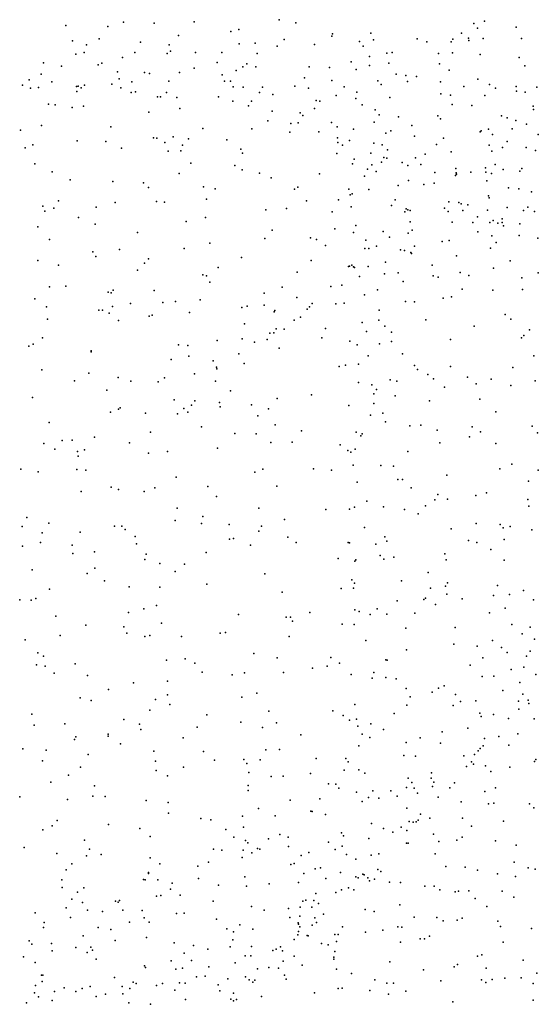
# Model space of a CAD drawing. Header units: metres. Extents: x -25 to 25, y -27.7 to 27.8.
# Tile 104 of 209: x -1.2 to -0.5, y -4 to -2.7. Entities that reach past the tile are written whole.
import ezdxf

# ---------------------------------------------------------------- set-up
doc = ezdxf.new("R2010")
doc.units = ezdxf.units.M

msp = doc.modelspace()

# ---------------------------------------------------------------- linework, layer by layer
for p in [(-1.0651, -2.6753, 15.1939), (-1.0236, -2.6767, 14.4129), (-0.9692, -2.6749, 11.5801), (-0.8531, -2.6721, -5.1857), (-0.8306, -2.6762, -5.0214), (-0.5886, -2.6774, 3.525), (-0.574, -2.674, 7.5442), (-1.1437, -2.6798, 1.8632), (-1.0865, -2.6813, 2.454), (-0.9192, -2.6883, 15.5067), (-0.9083, -2.6855, 23.6738), (-0.7285, -2.6903, -4.5842), (-0.6054, -2.6905, 24.1036), (-0.5834, -2.6838, 15.7082), (-0.5308, -2.6824, 2.8645), (-1.1347, -2.701, 23.6211), (-1.0982, -2.6983, 14.5437), (-1.0419, -2.7026, 1.8846), (-0.9902, -2.6937, -11.4661), (-0.8861, -2.7038, 16.4964), (-0.8463, -2.699, -25.2895), (-0.7818, -2.6945, 2.748), (-0.7809, -2.6912, 15.6508), (-0.7439, -2.7019, 11.254), (-0.7249, -2.6997, 14.1489), (-0.6657, -2.6981, 7.5177), (-0.6524, -2.7024, -5.6258), (-0.6194, -2.7023, -11.3034), (-0.6172, -2.6984, 15.3244), (-0.5957, -2.6974, -15.756), (-0.5951, -2.7006, 2.8262), (-0.5758, -2.6975, 23.4546), (-0.5238, -2.6977, 1.4937), (-1.1186, -2.7166, 26.5364), (-1.1157, -2.7062, 2.3811), (-1.0499, -2.7166, 4.4264), (-1.003, -2.7065, 15.364), (-1.0012, -2.715, 2.4846), (-0.967, -2.7167, 14.3212), (-0.9313, -2.7167, 15.6451), (-0.9079, -2.705, 4.5377), (-0.8562, -2.708, 2.6583), (-0.8054, -2.7058, -5.339), (-0.7389, -2.7082, 3.5647), (-0.7069, -2.7175, -4.3315), (-0.6997, -2.7167, -5.5632), (-0.6175, -2.7172, 15.7451), (-1.1742, -2.7308, 1.9071), (-1.1302, -2.7191, 15.1109), (-1.0948, -2.7312, 14.7303), (-1.0663, -2.7234, 3.6649), (-1.0059, -2.7182, 15.4494), (-0.9378, -2.7302, 4.9266), (-0.8831, -2.7182, 7.4342), (-0.7554, -2.7293, -5.4294), (-0.7304, -2.7223, -11.357), (-0.7042, -2.7312, 1.723), (-0.6364, -2.718, 1.646), (-0.5797, -2.7193, -5.7117), (-0.5268, -2.7236, 7.505), (-1.1493, -2.7354, 2.2855), (-1.0997, -2.7335, 1.9295), (-1.0733, -2.7429, -11.4785), (-1.0365, -2.744, 7.3458), (-0.9889, -2.744, 11.7434), (-0.9691, -2.7381, 1.9173), (-0.9117, -2.7412, 15.779), (-0.9029, -2.7362, 14.2492), (-0.8975, -2.7322, 1.8902), (-0.8851, -2.7363, 2.5659), (-0.8125, -2.7364, 16.2533), (-0.7848, -2.7372, -4.917), (-0.7487, -2.7397, 24.1514), (-0.7302, -2.7346, -4.6676), (-0.6351, -2.7323, 15.9145), (-0.6222, -2.7407, -25.1493), (-0.5191, -2.735, -5.7825), (-1.1935, -2.7539, 14.7715), (-1.177, -2.7463, 2.2144), (-1.1627, -2.7568, 2.0287), (-1.0711, -2.7525, 14.4468), (-1.054, -2.7568, 15.5967), (-1.0298, -2.7453, 2.3661), (-1.0035, -2.7556, 1.9978), (-0.9309, -2.7471, 2.4723), (-0.9277, -2.7559, -16.6686), (-0.9195, -2.7557, 7.3828), (-0.8188, -2.7511, 23.67), (-0.7815, -2.755, 2.6132), (-0.719, -2.7553, 2.6652), (-0.6943, -2.7464, 15.8636), (-0.6809, -2.7479, -4.1501), (-0.6787, -2.7562, 7.4507), (-0.6663, -2.7494, 26.1515), (-0.6336, -2.7567, 23.4818), (-0.5831, -2.7528, 14.0616), (-1.2025, -2.761, 23.5788), (-1.1917, -2.7651, 2.1135), (-1.1809, -2.7644, 14.6868), (-1.1291, -2.7629, 2.1552), (-1.1288, -2.7697, 4.2505), (-1.1267, -2.7626, 7.2938), (-1.1228, -2.7649, 11.8796), (-1.1181, -2.7611, 15.3132), (-1.0809, -2.76, 2.0901), (-1.0686, -2.7649, 23.6226), (-1.0546, -2.771, 2.175), (-1.049, -2.7704, 7.7129), (-1.0066, -2.7713, 2.0986), (-0.9161, -2.7632, -11.4288), (-0.9024, -2.764, 15.877), (-0.8802, -2.771, 26.2629), (-0.876, -2.7639, 1.9762), (-0.8321, -2.7623, 11.577), (-0.8132, -2.7654, 1.912), (-0.765, -2.7634, -4.8544), (-0.7475, -2.7705, 23.6125), (-0.7145, -2.7603, 1.8083), (-0.6019, -2.763, -4.0688), (-0.567, -2.7602, 23.3275), (-0.559, -2.7653, 1.5923), (-0.5308, -2.763, 6.0859), (-0.5302, -2.7692, 23.2116), (-0.5188, -2.7706, 26.1147), (-0.5029, -2.764, 5.8002), (-1.0187, -2.7772, 15.7734), (-1.0146, -2.7768, 26.3866), (-0.9926, -2.7778, 2.2311), (-0.9358, -2.7772, 2.3486), (-0.9162, -2.7828, -20.4888), (-0.891, -2.783, 2.0946), (-0.862, -2.7739, 2.4536), (-0.8029, -2.7822, -5.1298), (-0.7982, -2.783, 2.5027), (-0.7758, -2.7753, 6.8373), (-0.7489, -2.7794, 26.1761), (-0.7029, -2.7777, -4.3799), (-0.6334, -2.7729, -5.6212), (-0.6203, -2.7748, 1.6995), (-0.5735, -2.7752, 2.6738), (-1.1674, -2.787, -11.4746), (-1.1582, -2.7877, 6.719), (-1.1351, -2.7915, 15.4716), (-1.1197, -2.7896, 26.4696), (-1.0307, -2.7979, -11.4493), (-0.9884, -2.7927, -17.0361), (-0.8951, -2.7893, 2.2928), (-0.8628, -2.7967, 14.1976), (-0.8052, -2.7929, 7.3696), (-0.7403, -2.7881, 3.7557), (-0.7225, -2.7945, -4.6249), (-0.6178, -2.7876, 15.9217), (-0.5913, -2.7887, 15.4643), (-0.5078, -2.7898, 7.4164), (-0.5071, -2.7944, 18.29), (-0.8688, -2.8098, -11.388), (-0.8246, -2.7988, 2.0565), (-0.8212, -2.8026, 15.941), (-0.7241, -2.8115, 1.9809), (-0.7172, -2.8017, 7.3824), (-0.6909, -2.804, -4.2991), (-0.6376, -2.8029, 1.819), (-0.6336, -2.8067, 7.3886), (-0.5508, -2.8028, -5.7035), (-0.543, -2.8056, 6.2535), (-0.5311, -2.809, 5.9096), (-1.2051, -2.8222, 15.0674), (-1.1769, -2.8162, 15.206), (-1.0825, -2.8179, 7.2534), (-0.957, -2.8202, 3.8577), (-0.8903, -2.8203, 4.2997), (-0.8375, -2.8134, 2.1591), (-0.8275, -2.8122, 11.7559), (-0.7994, -2.8244, 4.6423), (-0.7823, -2.8117, 2.4308), (-0.7746, -2.818, -4.9921), (-0.7523, -2.821, 2.0455), (-0.7016, -2.8234, -5.4683), (-0.6728, -2.816, -11.306), (-0.58, -2.8247, 6.0854), (-0.5783, -2.8232, -4.121), (-0.5684, -2.8211, 6.1565), (-0.5364, -2.8205, 14.0174), (-0.5166, -2.8142, 2.6277), (-1.1281, -2.837, 15.8069), (-1.089, -2.8378, 16.876), (-1.0241, -2.8326, -20.7307), (-1.0198, -2.8333, 15.9103), (-0.9976, -2.8312, 4.0496), (-0.9766, -2.834, 14.2839), (-0.9246, -2.8355, -20.2794), (-0.8386, -2.8252, 23.6234), (-0.7738, -2.8327, -11.3455), (-0.7577, -2.8366, 15.994), (-0.7084, -2.8262, 23.4952), (-0.669, -2.8307, 15.99), (-0.6299, -2.8332, 23.3933), (-0.5629, -2.8283, 7.3614), (-0.5433, -2.8377, 6.3385), (-0.5011, -2.828, 1.6129), (-1.1991, -2.8465, 15.6055), (-1.1883, -2.8424, 7.1966), (-1.068, -2.847, 14.3697), (-1.0087, -2.8389, 23.6134), (-1.0044, -2.8511, 14.8306), (-0.9871, -2.8504, 11.9894), (-0.985, -2.8428, 7.2648), (-0.9055, -2.8482, 16.3172), (-0.7734, -2.839, 2.1965), (-0.7673, -2.8429, 2.3592), (-0.7246, -2.8401, 3.9328), (-0.7131, -2.8422, 14.0774), (-0.7058, -2.849, 11.6422), (-0.6391, -2.842, 1.9484), (-0.5675, -2.8427, 26.1385), (-0.5641, -2.8508, 3.9907), (-0.5495, -2.8457, 2.5477), (-0.5174, -2.8459, 15.9884), (-0.5045, -2.8502, 6.4136), (-0.9033, -2.8538, 7.2811), (-0.7749, -2.854, 4.114), (-0.7511, -2.8616, -5.2787), (-0.7288, -2.8536, -4.6857), (-0.711, -2.8596, 2.1619), (-0.7068, -2.8602, 26.1581), (-0.6677, -2.8598, 2.0877), (-0.6545, -2.8549, -4.2172), (-0.6194, -2.8519, -5.5907), (-1.1857, -2.8679, 5.0111), (-0.9735, -2.8672, -11.4064), (-0.9138, -2.8702, 14.2069), (-0.9035, -2.8764, 16.0359), (-0.7536, -2.8679, -4.8769), (-0.733, -2.8755, -5.3468), (-0.7271, -2.8693, 7.2976), (-0.7212, -2.8786, 11.8726), (-0.7141, -2.866, 2.2911), (-0.6859, -2.8663, 4.3325), (-0.6784, -2.8704, 2.3987), (-0.6607, -2.8691, -15.9544), (-0.6131, -2.8743, 14.0187), (-0.5725, -2.8737, -4.1821), (-0.5596, -2.8691, 1.8401), (-0.5487, -2.8759, 2.4774), (-0.526, -2.8783, -11.1671), (-0.5231, -2.8743, 1.7727), (-1.1621, -2.8791, 14.5053), (-1.1379, -2.8899, -11.4406), (-0.9894, -2.8814, 16.5204), (-0.8802, -2.8806, -11.3714), (-0.8641, -2.887, 7.233), (-0.7983, -2.8818, 7.2585), (-0.7372, -2.885, -4.7608), (-0.6773, -2.8908, -5.4761), (-0.6414, -2.8797, 11.3727), (-0.6134, -2.8838, 4.1502), (-0.6125, -2.8805, 23.3162), (-0.6122, -2.8823, 6.3147), (-0.5925, -2.8795, -11.2206), (-0.572, -2.8794, 16.0437), (-0.5706, -2.8913, 6.3939), (-0.5646, -2.8812, 7.2728), (-1.0798, -2.8921, 15.9593), (-1.0377, -2.8941, 16.7083), (-1.031, -2.9001, -25.4439), (-0.9562, -2.8996, 4.8921), (-0.9405, -2.9023, 7.1973), (-0.8323, -2.9024, -16.2784), (-0.828, -2.8999, 23.5737), (-0.7587, -2.9024, -5.1758), (-0.7315, -2.9028, -11.305), (-0.6912, -2.8977, -4.3966), (-0.6567, -2.8962, 7.2326), (-0.6425, -2.8943, 6.0623), (-0.5415, -2.9008, -5.674), (-0.527, -2.9021, 7.1853), (-1.1535, -2.9186, 7.127), (-0.9523, -2.9161, 23.5855), (-0.8163, -2.9182, 16.0976), (-0.7728, -2.9172, 7.1926), (-0.7565, -2.9104, 6.9678), (-0.7539, -2.9088, 12.0353), (-0.6955, -2.9169, 14.0402), (-0.5684, -2.9117, 6.4793), (-0.5675, -2.9144, 8.1454), (-0.5102, -2.9061, 13.9757), (-1.1747, -2.9256, 23.5504), (-1.1601, -2.9283, 15.9251), (-1.1024, -2.9271, 7.726), (-1.0766, -2.9209, -11.422), (-1.0204, -2.9192, 7.163), (-1.0093, -2.9204, 18.046), (-0.8715, -2.9307, 26.2265), (-0.8433, -2.929, 7.168), (-0.7555, -2.9265, -5.0363), (-0.7006, -2.9249, -4.4823), (-0.6806, -2.9295, 6.1483), (-0.6784, -2.9307, 15.9166), (-0.675, -2.9314, 6.2678), (-0.6283, -2.9282, -5.5236), (-0.6225, -2.9196, 26.154), (-0.6089, -2.9206, 2.2657), (-0.6055, -2.9226, 2.3393), (-0.6032, -2.9315, 7.1128), (-0.5965, -2.9238, 2.1511), (-0.5699, -2.9313, 6.5547), (-0.5429, -2.9277, 11.0333), (-0.5207, -2.9314, 6.6581), (-0.515, -2.9272, -4.1758), (-1.1721, -2.9324, 14.7193), (-1.1264, -2.9411, 14.4326), (-0.9534, -2.941, 26.2789), (-0.7812, -2.9335, 18.0785), (-0.6823, -2.9334, 7.1294), (-0.6232, -2.9331, 6.4232), (-0.5833, -2.9404, 5.8422), (-0.5621, -2.945, 12.0251), (-0.5497, -2.9427, 16.1169), (-0.5058, -2.9329, 6.984), (-1.1815, -2.9538, 17.9704), (-1.1036, -2.9502, 26.3813), (-0.98, -2.9465, 6.9956), (-0.8628, -2.9585, 12.2186), (-0.7778, -2.9567, 7.0937), (-0.7489, -2.9521, -5.1165), (-0.6752, -2.9468, -11.2666), (-0.6725, -2.9582, 5.9646), (-0.6181, -2.9473, -11.2199), (-0.59, -2.9479, 6.9721), (-0.5665, -2.9479, -5.6095), (-0.556, -2.949, 2.2055), (-0.55, -2.9478, 7.06), (-0.5483, -2.9524, 2.3046), (-0.5258, -2.9496, 6.8551), (-1.1659, -2.9712, -11.413), (-1.0462, -2.9617, 7.0963), (-0.8729, -2.9698, 7.0915), (-0.8107, -2.9689, -11.3188), (-0.8024, -2.9711, 23.4961), (-0.7524, -2.9615, -4.9713), (-0.7354, -2.9719, -5.1985), (-0.7118, -2.9602, -4.5766), (-0.7034, -2.9679, 7.0494), (-0.6777, -2.9622, 6.3868), (-0.622, -2.9723, 15.6847), (-0.5828, -2.9606, 6.6402), (-0.5638, -2.9662, 6.7882), (-0.5267, -2.9655, 11.5504), (-0.5015, -2.9692, 2.0957), (-1.0706, -2.9847, -20.1912), (-0.9827, -2.9831, 24.2009), (-0.9477, -2.976, 7.0816), (-0.7904, -2.9791, 24.144), (-0.7368, -2.9831, -4.7842), (-0.7311, -2.9831, 6.2816), (-0.7211, -2.9801, 6.0374), (-0.6883, -2.9852, -5.392), (-0.669, -2.9801, 6.4763), (-0.6316, -2.9739, -4.2949), (-0.5657, -2.9828, 5.7841), (-0.5581, -2.9752, 4.4115), (-1.107, -2.9877, 7.1519), (-1.103, -2.9941, 7.0442), (-1.031, -2.9971, 26.323), (-0.9048, -2.9954, 16.1528), (-0.6826, -2.9861, 12.5245), (-0.6741, -2.9887, -25.1415), (-0.6732, -2.99, 16.1669), (-0.6122, -2.993, 23.2152), (-1.1818, -2.9997, 7.0273), (-1.1536, -3.006, 24.2243), (-1.0365, -3.0032, -11.373), (-0.9361, -3.0091, 14.2094), (-0.8098, -2.9997, 7.0132), (-0.7589, -3.0075, 23.4169), (-0.7575, -3.0072, 26.1819), (-0.7545, -3.006, 6.1754), (-0.7524, -3.0082, 6.9643), (-0.7508, -3.0089, 6.0991), (-0.732, -3.0078, -4.6985), (-0.7085, -3.0017, -5.3076), (-0.6451, -3.0057, 6.7404), (-0.5615, -3.01, 23.1047), (-0.539, -3.0002, 18.0675), (-1.0459, -3.0128, 12.3154), (-0.9571, -3.0191, 16.264), (-0.9521, -3.0206, 23.5209), (-0.8287, -3.0153, 7.1464), (-0.7442, -3.0211, 6.3802), (-0.71, -3.0179, 6.8933), (-0.6912, -3.0164, -4.4441), (-0.644, -3.0203, 5.8614), (-0.6372, -3.0221, 4.5765), (-0.607, -3.0159, 12.6578), (-0.5953, -3.02, 26.1626), (-0.5231, -3.0232, 23.021), (-0.501, -3.0163, -11.0811), (-1.1656, -3.0353, 16.0424), (-1.1436, -3.0343, 14.4454), (-0.9476, -3.0289, 6.9873), (-0.8494, -3.0358, 7.9678), (-0.783, -3.0348, 6.9067), (-0.7682, -3.0332, 6.0229), (-0.6845, -3.0279, 5.9258), (-0.6043, -3.0385, -4.3286), (-0.522, -3.0388, 11.1774), (-1.1857, -3.0516, 26.4112), (-1.0859, -3.0424, 7.4572), (-1.0817, -3.0436, 16.122), (-1.0791, -3.0401, 6.9728), (-1.0236, -3.0403, 16.4209), (-0.8737, -3.0438, 12.548), (-0.8294, -3.05, 16.0687), (-0.7371, -3.0462, -5.1021), (-0.7196, -3.0394, 6.6719), (-0.6302, -3.051, -11.1729), (-0.6188, -3.049, 24.0533), (-0.5627, -3.0401, 7.184), (-1.1699, -3.0626, 6.9339), (-1.0802, -3.0619, 23.5096), (-1.0556, -3.058, 7.6229), (-1.0114, -3.0568, -16.8239), (-0.9943, -3.0551, 14.9094), (-0.9608, -3.0529, 26.2883), (-0.9043, -3.0635, 6.9032), (-0.897, -3.0617, 4.8193), (-0.8738, -3.0601, 23.4776), (-0.8154, -3.0658, 6.4487), (-0.8121, -3.0624, 14.1017), (-0.8084, -3.0581, 6.2984), (-0.7761, -3.0585, 16.2192), (-0.7651, -3.0574, 6.5603), (-0.6816, -3.0551, 14.0068), (-0.6691, -3.0558, -4.3881), (-1.1687, -3.0792, -11.3673), (-1.0989, -3.0672, 4.8524), (-1.0938, -3.0672, 16.7799), (-1.0848, -3.0713, 26.3587), (-1.03, -3.0754, 14.2982), (-1.0261, -3.0741, -11.3512), (-0.9754, -3.0701, 6.9075), (-0.86, -3.0692, -25.2289), (-0.8593, -3.0676, 17.9729), (-0.8241, -3.0765, 6.1399), (-0.7172, -3.0672, 23.3142), (-0.546, -3.073, 5.7338), (-0.538, -3.0792, -16.0124), (-1.0719, -3.0813, 16.5901), (-0.9004, -3.0855, 6.8267), (-0.8576, -3.0923, 6.3426), (-0.8328, -3.0805, 6.7407), (-0.7901, -3.0921, 15.1817), (-0.7404, -3.0837, -5.0196), (-0.7177, -3.0807, -16.213), (-0.7097, -3.0888, -11.2126), (-0.6539, -3.0804, -5.4299), (-0.5879, -3.0888, 16.2491), (-1.1752, -3.1048, 16.1055), (-0.866, -3.0982, 6.2709), (-0.8604, -3.098, 6.6454), (-0.8465, -3.0929, 6.5235), (-0.7952, -3.1046, -11.2597), (-0.7344, -3.0959, -4.6701), (-0.7005, -3.0972, -5.2896), (-0.5234, -3.1045, 26.1655), (-0.5205, -3.1017, 22.9891), (-0.5126, -3.0939, -5.7071), (-1.194, -3.116, 14.52), (-1.188, -3.1132, 6.824), (-0.9901, -3.1143, 23.4817), (-0.9778, -3.115, 6.7524), (-0.9379, -3.1084, -16.5645), (-0.9038, -3.1063, 6.7013), (-0.8871, -3.1107, 16.2466), (-0.8698, -3.1069, 26.2394), (-0.8535, -3.1188, 6.0723), (-0.757, -3.1093, 7.3396), (-0.7473, -3.1141, 5.9109), (-0.7169, -3.1127, -5.1991), (-0.7005, -3.1099, -4.5028), (-0.6202, -3.1071, 26.1758), (-1.1092, -3.1223, -11.3529), (-1.109, -3.1237, 16.1645), (-0.9763, -3.1297, 6.6085), (-0.9082, -3.1265, -11.3061), (-0.7321, -3.1291, 15.8027), (-0.6854, -3.1266, 16.2718), (-0.5066, -3.1293, 16.268), (-1.0003, -3.1341, 17.9107), (-0.9433, -3.1361, 6.3873), (-0.9387, -3.1446, 6.2771), (-0.9011, -3.1395, 6.1605), (-0.7716, -3.1437, 23.3405), (-0.7632, -3.1419, 14.0589), (-0.7453, -3.1405, -4.7669), (-0.6693, -3.1423, -4.4331), (-0.6204, -3.1438, 5.766), (-0.5354, -3.1451, -4.3302), (-1.1762, -3.1481, 6.7157), (-1.1123, -3.1529, 6.6794), (-1.0722, -3.1585, 6.5963), (-1.0093, -3.1592, 6.4723), (-0.9684, -3.1538, 16.2287), (-0.9383, -3.1467, 14.2068), (-0.665, -3.1476, -5.3926), (-0.6511, -3.1548, -11.1345), (-0.5972, -3.1584, -5.5059), (-1.1316, -3.1633, 12.4776), (-1.0553, -3.1638, 26.33), (-1.0181, -3.1644, 16.2893), (-0.9401, -3.1635, 23.4328), (-0.7454, -3.1655, -4.964), (-0.7271, -3.1686, 23.2721), (-0.7024, -3.1618, 15.4788), (-0.6934, -3.1635, 5.7999), (-0.6431, -3.1603, 23.1742), (-0.6282, -3.1717, 17.8917), (-0.5853, -3.1672, 4.571), (-0.565, -3.1607, -11.0486), (-0.5381, -3.1695, -5.6225), (-0.5049, -3.1632, 7.3749), (-1.1891, -3.1857, 17.0979), (-1.0877, -3.1759, 14.3651), (-0.9195, -3.1768, 6.0795), (-0.8092, -3.182, 5.9032), (-0.7244, -3.1809, -4.6175), (-0.721, -3.1749, 4.7336), (-0.6956, -3.1838, -5.2743), (-1.0698, -3.1997, -11.3129), (-0.9962, -3.1889, 6.3069), (-0.9726, -3.1963, 6.1853), (-0.9682, -3.1903, -11.2935), (-0.9346, -3.1928, -20.6113), (-0.9338, -3.1984, 15.0267), (-0.8909, -3.1956, -11.2672), (-0.856, -3.1874, 14.1323), (-0.7586, -3.1966, 5.8262), (-0.7243, -3.1938, 8.0193), (-0.6488, -3.1904, 26.1865), (-0.5803, -3.1882, -4.3888), (-1.0828, -3.2057, 6.4869), (-1.072, -3.2019, 16.4821), (-1.0352, -3.2073, 6.3812), (-0.9915, -3.2082, 14.2666), (-0.9832, -3.2008, 26.296), (-0.9777, -3.2056, 4.761), (-0.8824, -3.211, 7.8444), (-0.8679, -3.2014, 16.2744), (-0.7289, -3.2099, 12.9121), (-0.7122, -3.2073, -11.1461), (-0.5585, -3.2052, 26.1759), (-1.1665, -3.22, 6.5612), (-0.9588, -3.2259, 6.0268), (-0.8588, -3.2232, 23.3546), (-0.7085, -3.2189, -5.2128), (-0.6756, -3.2242, 24.0475), (-0.6607, -3.2236, -4.4625), (-0.5909, -3.2256, 7.5132), (-0.509, -3.225, -10.9532), (-1.1048, -3.2398, -25.4307), (-1.0286, -3.2332, 6.2394), (-0.9137, -3.2349, 5.9503), (-0.8847, -3.2353, 12.8305), (-0.8231, -3.231, 7.5915), (-0.7484, -3.2328, -4.8241), (-0.7424, -3.238, -4.7018), (-0.7404, -3.2353, -4.9984), (-0.6383, -3.2302, -11.073), (-0.5945, -3.2394, 5.7219), (-0.5795, -3.2325, -11.0154), (-0.5019, -3.2338, -4.3617), (-1.1737, -3.2485, -20.2355), (-1.1486, -3.2442, 4.7479), (-1.1349, -3.2439, 23.4466), (-1.0568, -3.2473, 24.2015), (-0.8646, -3.2471, 5.8741), (-0.8356, -3.2464, 17.8462), (-0.7701, -3.2501, -11.1543), (-0.6345, -3.2474, -5.4467), (-0.5585, -3.2482, 23.0132), (-1.1585, -3.2562, 14.5064), (-1.1279, -3.2595, 6.4197), (-1.1267, -3.2658, 16.2021), (-1.1184, -3.2571, 16.9755), (-1.031, -3.2617, 6.1402), (-1.0053, -3.2594, 16.2478), (-0.9371, -3.2546, -11.244), (-0.7601, -3.258, 23.2462), (-0.7557, -3.2604, 5.7642), (-0.7501, -3.2559, -4.9256), (-0.6783, -3.2595, 23.1705), (-0.7525, -3.2777, 4.5843), (-0.7151, -3.2782, -5.1743), (-0.6976, -3.279, -4.553), (-0.5369, -3.2767, -4.4119), (-1.2048, -3.2831, 14.5949), (-1.1814, -3.2868, -11.2778), (-1.1288, -3.2836, 17.8742), (-1.1164, -3.2848, 6.3161), (-0.8864, -3.2873, -11.2033), (-0.8757, -3.2835, -16.3677), (-0.8068, -3.283, 26.2234), (-0.7823, -3.2848, 16.3143), (-0.6253, -3.2916, -11.0204), (-0.5531, -3.283, -5.6155), (-0.5007, -3.2848, 5.6587), (-0.9936, -3.294, 23.3611), (-0.9503, -3.307, 16.1219), (-0.8566, -3.3066, 23.2946), (-0.7472, -3.3009, -4.7351), (-0.6919, -3.2975, -11.0749), (-0.6855, -3.2973, -5.3297), (-0.5142, -3.2994, -5.7271), (-1.1228, -3.3139, 12.6872), (-1.0821, -3.3079, 16.5955), (-1.0721, -3.3109, 6.0906), (-1.0368, -3.3138, 5.9938), (-1.0223, -3.3088, 14.3152), (-0.6735, -3.3086, -16.1988), (-0.6376, -3.3178, -5.4464), (-0.5858, -3.3192, -5.5483), (-0.5712, -3.3154, 5.678), (-0.9384, -3.3206, 14.2267), (-0.7342, -3.327, -4.6665), (-0.6543, -3.3333, 23.1213), (-0.6416, -3.3251, 4.3588), (-0.6244, -3.3241, 13.9539), (-0.5149, -3.3244, -10.8596), (-0.5134, -3.3338, 26.1672), (-0.992, -3.3364, 5.9057), (-0.881, -3.3362, 15.1538), (-0.79, -3.338, 5.737), (-0.7577, -3.3377, 15.5751), (-0.7509, -3.3351, -4.9115), (-0.7112, -3.3347, -25.1583), (-0.6829, -3.338, 17.7476), (-0.6643, -3.344, 5.705), (-1.1965, -3.3492, 6.2913), (-1.1666, -3.3567, -16.9465), (-0.995, -3.3531, -11.1985), (-0.959, -3.3573, -20.3916), (-0.9574, -3.3475, 5.8117), (-0.9212, -3.3587, 23.2812), (-0.8775, -3.3606, 5.7478), (-0.846, -3.3518, 15.9478), (-0.5851, -3.3571, 16.385), (-0.5524, -3.3587, 7.6713), (-1.2029, -3.3612, 14.6709), (-1.1757, -3.3699, 6.201), (-1.1242, -3.3689, 14.8586), (-1.0775, -3.3608, 16.8558), (-1.0674, -3.3609, 5.9352), (-1.063, -3.3654, -11.2177), (-0.8809, -3.3676, 26.2596), (-0.7371, -3.3626, -5.0293), (-0.6192, -3.3643, 26.182), (-0.5484, -3.3633, -5.6508), (-0.5392, -3.3612, 22.9883), (-0.5095, -3.3659, -5.759), (-1.1782, -3.3828, 17.2108), (-1.1352, -3.3866, -20.6826), (-1.0493, -3.375, 16.2545), (-1.0475, -3.3849, 5.8297), (-0.9207, -3.3785, -11.1548), (-0.9154, -3.3776, 4.5209), (-0.8925, -3.3868, 14.2007), (-0.8415, -3.3759, -11.1176), (-0.8303, -3.3829, 23.2308), (-0.7594, -3.3831, -11.0593), (-0.7576, -3.3837, 13.0617), (-0.7219, -3.3854, -5.1348), (-0.7094, -3.3755, 14.0238), (-0.7067, -3.3811, -4.6257), (-0.5956, -3.3803, -10.9222), (-0.5843, -3.383, 4.2013), (-0.5472, -3.3789, 5.6382), (-1.2024, -3.388, 14.7256), (-1.1341, -3.3982, 5.9557), (-1.1045, -3.3957, 5.8827), (-1.0344, -3.399, 23.294), (-0.9526, -3.3964, 5.7509), (-0.7161, -3.4005, 23.1422), (-0.628, -3.3983, 23.9932), (-0.5654, -3.3925, -10.8575), (-1.0361, -3.406, 16.3302), (-1.0157, -3.4115, -11.163), (-0.9823, -3.4125, 15.0218), (-0.7731, -3.4049, 5.6925), (-0.7504, -3.4083, -4.8333), (-0.7489, -3.4064, -4.7613), (-0.711, -3.4058, -5.2137), (-0.6972, -3.4028, -11.0018), (-0.6262, -3.4065, 23.0623), (-0.547, -3.4072, 13.8766), (-1.1896, -3.4203, 6.0178), (-1.1147, -3.4251, 16.2311), (-1.1043, -3.4177, 14.5209), (-0.995, -3.4225, 14.3248), (-0.873, -3.4258, 24.0934), (-0.6508, -3.4236, 13.9841), (-1.0912, -3.4353, 5.774), (-0.9517, -3.4399, 26.2851), (-0.7546, -3.4337, 26.2053), (-0.7508, -3.4382, -4.9647), (-0.6868, -3.4353, -5.3678), (-0.6241, -3.438, 5.6232), (-1.1657, -3.4466, 4.3424), (-1.0575, -3.4434, 12.8982), (-1.0156, -3.4437, 4.299), (-0.8491, -3.4507, 4.2272), (-0.769, -3.4454, 16.3632), (-0.7524, -3.445, -4.893), (-0.6476, -3.4452, 26.1809), (-0.6269, -3.4426, -5.53), (-0.6252, -3.4535, 17.6309), (-0.5563, -3.4414, -5.6955), (-0.5398, -3.4539, -10.7117), (-0.5207, -3.4485, -5.804), (-1.2064, -3.4611, 5.9261), (-1.1908, -3.4616, 23.3247), (-1.1843, -3.4591, 5.8558), (-0.6926, -3.4624, -4.6267), (-0.6566, -3.4607, 16.4093), (-0.6544, -3.4589, -10.8934), (-0.6405, -3.4673, 4.0566), (-0.6044, -3.4596, 13.1714), (-0.5618, -3.4549, 5.5832), (-0.5073, -3.461, -5.8818), (-1.0584, -3.4784, 26.3237), (-1.0374, -3.473, 16.5731), (-1.0202, -3.4685, 5.7011), (-0.9088, -3.481, 14.2509), (-0.8117, -3.4781, 23.1518), (-0.7504, -3.4746, 14.0734), (-0.7445, -3.477, -5.0461), (-0.7296, -3.481, -5.1447), (-0.7202, -3.4731, -4.6983), (-0.7067, -3.4804, -5.2921), (-0.6685, -3.4789, -5.4756), (-0.5671, -3.4788, 26.1546), (-0.5457, -3.4721, 7.8171), (-1.1572, -3.4833, 5.6674), (-1.0136, -3.4925, 16.787), (-0.8436, -3.4846, 5.6227), (-0.8379, -3.4846, 14.1643), (-0.8351, -3.49, -11.0063), (-0.7676, -3.4942, 15.5664), (-0.7514, -3.4944, 5.6067), (-1.1166, -3.4954, 14.6281), (-1.0648, -3.4977, 23.2381), (-1.0607, -3.5063, -11.105), (-0.9334, -3.5063, 17.6925), (-0.9262, -3.5054, 5.6214), (-0.6808, -3.4994, 5.5957), (-0.614, -3.4986, -5.6052), (-0.5368, -3.4946, -4.539), (-0.5226, -3.5073, 5.5237), (-0.5119, -3.4981, -10.5654), (-1.1991, -3.5152, 14.2199), (-1.1514, -3.5096, 14.7413), (-1.0363, -3.5108, 17.1429), (-1.0292, -3.5096, 5.6038), (-0.986, -3.511, -16.4491), (-0.8397, -3.5109, 15.232), (-0.7352, -3.5164, 23.0597), (-0.6155, -3.5212, 5.5501), (-0.5631, -3.5163, 7.9702), (-0.5059, -3.5147, -5.9728), (-1.1819, -3.5331, 14.6029), (-0.8877, -3.5338, 23.1386), (-0.6802, -3.5291, 14.017), (-0.584, -3.5238, 22.9859), (-0.5508, -3.5259, -5.7913), (-0.5432, -3.5326, 13.8738), (-0.5118, -3.5309, 22.9335), (-1.1738, -3.5376, 5.5056), (-1.1309, -3.5478, 26.3406), (-1.0067, -3.543, 4.1023), (-0.9811, -3.5412, 5.5455), (-0.9681, -3.5472, 23.1594), (-0.8561, -3.5399, 13.1336), (-0.7828, -3.5393, 16.3882), (-0.7711, -3.5471, -10.8879), (-0.7084, -3.5425, -4.6997), (-0.7062, -3.5432, -5.3406), (-0.5763, -3.5397, -4.5896), (-0.517, -3.5374, -10.4287), (-1.1835, -3.5495, 23.2557), (-1.1719, -3.5513, 17.3976), (-1.1595, -3.5609, 14.822), (-0.9582, -3.5593, 14.3447), (-0.9003, -3.5602, 5.5416), (-0.8476, -3.56, 26.2162), (-0.8078, -3.5538, 5.5469), (-0.7878, -3.5511, 15.805), (-0.7247, -3.5599, -5.2304), (-0.5935, -3.55, -10.6209), (-0.5375, -3.5555, 16.4748), (-0.5206, -3.5526, -10.3597), (-1.1142, -3.564, 16.2258), (-1.0516, -3.5738, 23.1748), (-1.0053, -3.5715, -11.021), (-0.9175, -3.5628, -25.3673), (-0.7555, -3.5624, -4.9182), (-0.7269, -3.5675, -4.7845), (-0.708, -3.5668, 5.5361), (-0.6941, -3.5686, -10.7747), (-0.5771, -3.5652, 26.1423), (-0.5613, -3.565, -10.5085), (-0.526, -3.5733, -10.2684), (-0.5039, -3.5625, -6.1315), (-1.0856, -3.5828, -20.4258), (-0.8835, -3.5878, 16.3639), (-0.6806, -3.5814, 26.1649), (-0.645, -3.5866, -5.6152), (-0.6364, -3.581, 16.4653), (-0.6289, -3.578, 5.5087), (-0.5488, -3.5841, -5.8862), (-1.1242, -3.5942, -11.0509), (-1.1093, -3.5977, 14.7297), (-1.0217, -3.5965, 16.2807), (-1.0053, -3.5901, 14.4343), (-0.9043, -3.5935, -10.948), (-0.675, -3.5928, 13.328), (-0.6132, -3.5897, 13.9627), (-0.6065, -3.5993, 3.878), (-0.5858, -3.5984, -10.4423), (-0.5276, -3.5989, -6.0495), (-0.5219, -3.5891, -10.1468), (-0.5143, -3.5976, -6.4157), (-1.0294, -3.6109, 26.3), (-1.0019, -3.6032, 5.4642), (-0.8675, -3.6125, -10.8893), (-0.7801, -3.6118, -16.2528), (-0.7504, -3.6032, -5.0514), (-0.6796, -3.6042, -5.5397), (-0.6166, -3.6047, -5.7124), (-0.5802, -3.6149, -10.3143), (-0.5274, -3.6095, -6.2892), (-0.5137, -3.6019, 23.8922), (-1.19, -3.6166, 3.9718), (-1.0645, -3.6236, 14.5879), (-0.9519, -3.6173, 26.2573), (-0.9057, -3.6272, 17.5956), (-0.8569, -3.6281, 23.0512), (-0.7663, -3.6182, 5.4815), (-0.7574, -3.6246, -10.7577), (-0.7482, -3.6234, 23.0154), (-0.6967, -3.6154, -10.6809), (-0.5784, -3.6196, 22.9517), (-0.5617, -3.617, -10.1988), (-0.5413, -3.6224, -6.1413), (-0.5064, -3.6229, -6.5079), (-1.1868, -3.6313, 5.3466), (-1.145, -3.6296, 23.1794), (-1.0434, -3.6302, 17.3613), (-1.0416, -3.6375, -10.9704), (-0.965, -3.6341, 23.0882), (-0.876, -3.6346, 13.3803), (-0.7465, -3.6327, -5.1986), (-0.7287, -3.6294, -5.313), (-0.7114, -3.6371, -5.447), (-0.6316, -3.6405, 5.4396), (-0.5968, -3.6354, -5.8386), (-1.1319, -3.651, -16.6733), (-1.1302, -3.6473, 26.3182), (-1.0859, -3.6438, 16.2381), (-1.0858, -3.6464, 5.3794), (-0.9841, -3.6485, 15.0374), (-0.8239, -3.6447, 14.2185), (-0.7404, -3.6438, 13.6115), (-0.73, -3.648, -4.8081), (-0.6615, -3.6487, -5.6812), (-0.5738, -3.6497, -10.1051), (-0.5544, -3.6467, -6.457), (-0.5287, -3.6433, -4.6179), (-1.202, -3.6638, 15.0396), (-1.1704, -3.6655, 14.952), (-1.0691, -3.6567, 24.0953), (-1.024, -3.6668, 14.5266), (-0.9561, -3.6673, 16.6352), (-0.8716, -3.665, 14.2975), (-0.8529, -3.6644, -10.7997), (-0.7447, -3.6595, 14.1231), (-0.6806, -3.6552, -10.5544), (-0.6336, -3.6559, -10.3593), (-0.5826, -3.6663, -6.3947), (-0.5798, -3.6632, -6.0143), (-0.5756, -3.6593, 17.4295), (-0.5407, -3.6584, -10.022), (-1.1752, -3.6799, 14.2214), (-1.113, -3.6714, 13.2613), (-1.0214, -3.6805, 5.3554), (-0.9412, -3.6791, 5.3898), (-0.9013, -3.678, 16.3827), (-0.8794, -3.6784, 26.1944), (-0.8032, -3.6767, -10.7245), (-0.7624, -3.6767, -10.6499), (-0.7593, -3.6815, -4.9356), (-0.6839, -3.6726, 22.9534), (-0.6676, -3.6734, -10.4366), (-0.6019, -3.6733, 16.5358), (-0.5915, -3.6813, -4.6696), (-0.5874, -3.6713, -6.3219), (-0.506, -3.6806, 5.3296), (-0.5043, -3.6782, -6.6843), (-1.1238, -3.6884, 5.2974), (-1.0209, -3.693, 23.0623), (-0.9835, -3.6885, 13.7441), (-0.8975, -3.6837, 3.8955), (-0.7647, -3.6924, -5.1355), (-0.7449, -3.6921, -5.3445), (-0.5985, -3.6876, 5.3697), (-0.5889, -3.6844, -6.234), (-0.5727, -3.6869, 22.9004), (-0.5651, -3.6942, -6.5324), (-0.5394, -3.6885, -6.5997), (-1.14, -3.6993, -10.9363), (-1.0051, -3.7002, -10.8635), (-0.8944, -3.6959, 17.0584), (-0.8644, -3.7013, 22.9967), (-0.8478, -3.7007, 16.0622), (-0.8107, -3.6971, 23.9701), (-0.7369, -3.6965, -10.5389), (-0.678, -3.7037, -10.3117), (-0.6465, -3.7036, 23.9026), (-0.6462, -3.6962, 14.0297), (-1.1641, -3.7091, 23.1232), (-1.1044, -3.7138, 14.8287), (-0.8953, -3.7133, 16.2108), (-0.8953, -3.7201, 5.3448), (-0.7861, -3.711, 22.9597), (-0.7764, -3.7117, 15.765), (-0.7721, -3.7169, 5.3578), (-0.726, -3.7209, -4.8223), (-0.7012, -3.7209, 5.3532), (-0.6802, -3.7164, 26.1049), (-0.673, -3.7094, 3.7891), (-0.6696, -3.717, -10.2308), (-0.6445, -3.7149, -5.8946), (-0.6427, -3.7088, -10.1536), (-0.6212, -3.7166, -6.0455), (-0.6148, -3.7098, -6.1294), (-0.5734, -3.7214, 13.8256), (-0.5588, -3.7165, 13.9223), (-1.2061, -3.729, 5.1915), (-1.1412, -3.7326, 5.2203), (-1.1068, -3.7279, 13.9267), (-1.0901, -3.7282, 14.8607), (-1.0343, -3.7339, 5.2678), (-0.8383, -3.7335, 17.2494), (-0.7978, -3.7314, 16.4734), (-0.7481, -3.7227, -10.437), (-0.7405, -3.7354, 13.8318), (-0.7317, -3.7296, -10.3494), (-0.7177, -3.7309, -5.607), (-0.6926, -3.7281, 16.5567), (-0.6653, -3.724, -5.8133), (-0.6369, -3.7295, -6.3272), (-1.0042, -3.7364, -10.798), (-0.8813, -3.7447, -10.6819), (-0.8104, -3.7484, -10.4983), (-0.8082, -3.7487, 5.2983), (-0.6797, -3.7444, -4.7492), (-0.6055, -3.7358, 16.617), (-0.5684, -3.7386, -9.922), (-0.5614, -3.7374, -6.7518), (-0.5126, -3.7383, 22.8282), (-0.507, -3.7438, -9.7647), (-1.1553, -3.7611, 14.9846), (-1.0038, -3.7513, 14.5493), (-0.9597, -3.7584, 14.4777), (-0.9463, -3.7601, -10.705), (-0.903, -3.7553, 14.3858), (-0.8587, -3.7549, -10.5905), (-0.7901, -3.753, 15.9173), (-0.6642, -3.7604, -5.9703), (-0.6612, -3.7523, -6.457), (-0.6485, -3.7578, -6.6952), (-0.6038, -3.7578, 5.2432), (-0.5483, -3.7621, -9.8255), (-1.1748, -3.7736, -10.8055), (-1.1624, -3.7681, 16.1362), (-1.0855, -3.7664, -10.7864), (-1.043, -3.772, 16.2722), (-0.9259, -3.7732, -10.6304), (-0.9017, -3.77, 22.9553), (-0.7277, -3.7652, 5.2643), (-0.7115, -3.7721, -5.7205), (-0.6873, -3.7702, -5.8669), (-0.6794, -3.7746, 17.0901), (-0.6766, -3.7624, -6.5453), (-0.671, -3.7634, -6.3801), (-0.667, -3.7627, 22.8839), (-0.5918, -3.7686, -4.6983), (-1.1183, -3.788, 5.1457), (-1.0289, -3.783, -10.7106), (-0.9148, -3.7837, 15.1631), (-0.899, -3.7883, 16.9661), (-0.8679, -3.7859, 17.1873), (-0.8526, -3.78, 3.7803), (-0.8413, -3.7839, 17.0275), (-0.7685, -3.7776, 15.6076), (-0.766, -3.7818, 16.9227), (-0.7314, -3.7857, 17.2242), (-0.6986, -3.7771, 16.7259), (-0.6432, -3.7798, 16.975), (-0.6114, -3.7876, 17.15), (-0.6043, -3.7836, 16.8306), (-0.5589, -3.7886, 16.9242), (-1.2001, -3.7977, 5.0777), (-1.1116, -3.8001, 26.2588), (-0.9428, -3.8001, 17.0976), (-0.9313, -3.8016, -10.5331), (-0.9023, -3.8012, 16.8382), (-0.896, -3.7915, 5.2141), (-0.8826, -3.7993, 26.1582), (-0.8796, -3.8, 17.2813), (-0.8405, -3.7966, 16.6131), (-0.7861, -3.7906, 16.817), (-0.7772, -3.8006, -5.3711), (-0.7678, -3.7959, -4.9736), (-0.68, -3.7917, -6.0546), (-0.6776, -3.7917, -10.0276), (-0.6362, -3.7895, -9.9642), (-0.531, -3.7945, -6.8178), (-1.1557, -3.806, 14.5202), (-1.1157, -3.8092, 24.0357), (-1.0953, -3.8074, 14.7978), (-1.0288, -3.812, 5.1369), (-0.9035, -3.8113, 16.7264), (-0.8903, -3.805, -10.4411), (-0.8232, -3.8088, 17.3558), (-0.8128, -3.8047, 14.28), (-0.7615, -3.8073, -10.1575), (-0.7489, -3.8136, -5.6692), (-0.728, -3.808, -6.4485), (-0.7178, -3.8062, 17.3629), (-0.6411, -3.8063, -6.8254), (-1.1431, -3.828, 14.926), (-1.1354, -3.8201, 23.0166), (-1.0156, -3.8202, 17.1585), (-0.964, -3.8233, 23.9617), (-0.9494, -3.8175, 16.4721), (-0.8375, -3.821, -10.2796), (-0.8327, -3.8195, 13.9397), (-0.8044, -3.8267, 15.433), (-0.797, -3.8252, 22.8734), (-0.7189, -3.8276, -6.1187), (-0.6265, -3.8237, 5.1241), (-0.6001, -3.8247, 14.0077), (-0.5836, -3.8286, 22.8193), (-0.5334, -3.8178, -9.713), (-0.5143, -3.8252, 17.2475), (-0.5048, -3.8272, 5.0567), (-1.1489, -3.8416, -16.7686), (-1.0377, -3.8415, 17.2613), (-1.0358, -3.8416, 16.9106), (-1.0312, -3.833, 14.9951), (-1.031, -3.8317, -10.5802), (-1.0183, -3.8417, 3.7459), (-0.9633, -3.8401, 16.5697), (-0.9, -3.8378, 16.5196), (-0.8197, -3.8329, -10.2115), (-0.7897, -3.8398, -5.5179), (-0.7697, -3.8318, -6.5657), (-0.7488, -3.8376, -25.3533), (-0.7458, -3.8391, -6.7552), (-0.7397, -3.8341, -6.2946), (-0.7377, -3.8349, 5.1354), (-0.7327, -3.8391, -6.2083), (-0.7234, -3.8407, 3.6941), (-0.7151, -3.8304, 22.85), (-0.5563, -3.8338, 17.3314), (-0.5318, -3.8372, -4.6911), (-1.1486, -3.8523, 14.7057), (-1.1189, -3.8524, 16.2259), (-1.0012, -3.8543, 16.708), (-0.9987, -3.8463, -10.5105), (-0.936, -3.8491, -10.3909), (-0.8976, -3.8505, 5.1191), (-0.867, -3.847, 17.4527), (-0.8271, -3.8454, 5.1248), (-0.7685, -3.8553, -5.8337), (-0.7591, -3.8528, 17.4721), (-0.7517, -3.8554, -6.0608), (-0.7302, -3.8432, -10.0197), (-0.7033, -3.8451, -6.9162), (-0.6881, -3.8453, -4.7995), (-0.6551, -3.8504, 26.0326), (-0.6426, -3.8503, -6.9558), (-0.6349, -3.8555, 17.4566), (-1.1355, -3.868, 17.132), (-1.1275, -3.8587, -10.6215), (-1.0203, -3.8639, 16.4622), (-1.0145, -3.863, 26.1788), (-0.988, -3.8626, -25.4944), (-0.8172, -3.8693, -5.1472), (-0.8035, -3.8601, -6.4958), (-0.7764, -3.8589, 26.0775), (-0.614, -3.8579, 5.0604), (-0.6093, -3.857, -16.2211), (-0.5952, -3.8565, -4.7252), (-0.5865, -3.867, -9.7344), (-0.5501, -3.8573, 25.9801), (-0.5342, -3.8655, 17.4196), (-1.1431, -3.8796, 26.2254), (-1.1209, -3.8727, 17.2522), (-1.076, -3.8709, 17.3433), (-1.0723, -3.8723, 5.0353), (-1.0706, -3.8697, 22.9475), (-0.943, -3.8708, 14.4507), (-0.8911, -3.878, 14.3695), (-0.8407, -3.8805, -10.1498), (-0.8248, -3.8787, 23.8751), (-0.8213, -3.8708, -6.6838), (-0.8091, -3.8788, -5.6883), (-0.806, -3.8697, -5.5916), (-0.7996, -3.8738, -6.3441), (-0.7363, -3.8821, 5.0541), (-0.6893, -3.8758, -9.9132), (-0.5706, -3.8782, -7.0111), (-1.1853, -3.8865, 4.9545), (-1.1373, -3.8931, -10.5584), (-1.1141, -3.8832, 14.8651), (-1.0937, -3.8849, 16.7981), (-1.0662, -3.8832, 16.3499), (-1.0396, -3.8834, 16.6195), (-1.0371, -3.8934, -10.4306), (-0.9928, -3.8877, 5.0359), (-0.9827, -3.8872, 17.4727), (-0.9388, -3.8951, 26.1156), (-0.8739, -3.8832, 22.8691), (-0.839, -3.8929, -6.4394), (-0.825, -3.8913, -5.3089), (-0.8046, -3.8933, -5.8944), (-0.7932, -3.8884, -6.1299), (-0.7241, -3.8848, -7.0184), (-0.6698, -3.8924, -7.0883), (-0.6386, -3.8931, 14.0073), (-0.6044, -3.894, 23.8094), (-1.1738, -3.9065, 16.9368), (-1.1733, -3.8999, 15.0391), (-1.0994, -3.9067, -10.4967), (-1.0822, -3.9095, 14.7076), (-1.057, -3.8994, 14.6221), (-1.0302, -3.8994, 14.0321), (-0.9245, -3.9085, -10.2247), (-0.907, -3.903, 17.566), (-0.8891, -3.909, -6.6457), (-0.8274, -3.9001, -5.2222), (-0.8268, -3.9021, -6.8841), (-0.8254, -3.9058, -5.0863), (-0.8083, -3.9032, -6.9791), (-0.8027, -3.8998, -5.9717), (-0.7672, -3.9057, 22.8229), (-0.6919, -3.9058, 14.1524), (-0.6865, -3.9061, 5.0062), (-0.6303, -3.8977, 22.7986), (-0.6109, -3.8968, 17.5302), (-0.5556, -3.8981, 13.9778), (-0.5521, -3.905, -9.5655), (-0.5098, -3.9078, -9.4689), (-1.1201, -3.9177, 16.7124), (-1.0337, -3.92, -10.3409), (-0.9154, -3.9123, 5.0106), (-0.833, -3.9229, 16.6815), (-0.8279, -3.9167, -6.2263), (-0.8268, -3.9119, -5.7763), (-0.8153, -3.9174, 17.6051), (-0.8138, -3.918, 16.0223), (-0.7777, -3.9159, -9.9756), (-0.7729, -3.916, -7.0683), (-0.736, -3.913, 26.0161), (-0.7124, -3.9101, -7.1512), (-0.6613, -3.922, -4.8009), (-0.6554, -3.9221, 17.6013), (-0.6486, -3.9182, 25.9742), (-1.1935, -3.9245, 17.2455), (-1.19, -3.929, -10.5117), (-1.1631, -3.9284, 3.6115), (-1.1301, -3.9338, 14.8628), (-1.1094, -3.9332, 4.9279), (-1.0764, -3.9244, 17.4728), (-0.9962, -3.9272, 14.5152), (-0.9697, -3.9311, 4.9673), (-0.9502, -3.936, -6.5923), (-0.9201, -3.9329, -6.5216), (-0.9162, -3.9233, -6.7268), (-0.8908, -3.9326, -6.8656), (-0.8574, -3.9361, -5.6569), (-0.8514, -3.9327, -7.0423), (-0.7957, -3.9283, -16.337), (-0.7865, -3.9303, 4.9756), (-0.7752, -3.9257, -4.9508), (-0.6882, -3.9264, -7.2466), (-0.5484, -3.9266, -7.0998), (-1.2014, -3.9464, 15.2274), (-1.1624, -3.9381, 22.9452), (-1.1147, -3.9404, 26.1699), (-1.1071, -3.9372, -10.4107), (-1.1024, -3.9494, 16.3889), (-0.9828, -3.9413, -6.6749), (-0.8995, -3.9451, -6.962), (-0.8917, -3.9451, 16.361), (-0.8621, -3.9378, -5.5658), (-0.8489, -3.9383, -5.8379), (-0.8331, -3.9454, -7.2151), (-0.779, -3.9469, 14.2573), (-0.7789, -3.9497, 16.9571), (-0.7775, -3.9392, 15.7118), (-0.5835, -3.9456, -7.2291), (-0.5776, -3.9439, 17.2517), (-1.1855, -3.9543, -10.428), (-1.0364, -3.9585, 26.1248), (-1.035, -3.9609, -6.7324), (-1.0001, -3.9521, 17.5855), (-0.985, -3.9617, -6.4731), (-0.9728, -3.9516, -6.8471), (-0.9492, -3.9599, -7.0092), (-0.9131, -3.9544, -6.3503), (-0.8827, -3.9626, -6.2041), (-0.8673, -3.961, -5.3008), (-0.8543, -3.9618, -5.1252), (-0.8477, -3.9523, -10.0241), (-0.822, -3.9577, -5.039), (-0.7754, -3.9631, -7.3678), (-0.7029, -3.9534, 4.9161), (-0.6153, -3.96, -7.313), (-0.6108, -3.9568, 4.8742), (-0.5717, -3.9618, 25.9111), (-0.5212, -3.9509, 4.8366), (-1.1768, -3.9716, 14.3083), (-1.175, -3.9714, 4.7857), (-1.0776, -3.9747, -10.2637), (-0.9941, -3.9633, -6.9476), (-0.9658, -3.9735, 4.8729), (-0.954, -3.9728, -7.1986), (-0.9232, -3.9764, 3.6183), (-0.8992, -3.9736, -7.328), (-0.8461, -3.9715, 4.893), (-0.7548, -3.9693, -9.8764), (-0.6568, -3.964, -9.7077), (-0.5462, -3.9756, 22.7459), (-0.524, -3.9749, -9.3454), (-0.5028, -3.9685, -7.2163), (-1.185, -3.9854, -10.326), (-1.176, -3.9798, 16.1593), (-1.146, -3.9888, -6.7265), (-1.1212, -3.9894, -6.8818), (-1.1107, -3.987, -6.8031), (-1.0669, -3.9867, -6.514), (-1.0564, -3.9893, -7.1044), (-1.0522, -3.981, -7.0049), (-1.048, -3.9825, 4.8232), (-1.0203, -3.9856, -7.2372), (-1.0121, -3.9828, -10.1688), (-0.9889, -3.9816, -6.3537), (-0.9811, -3.9824, -7.3024), (-0.9361, -3.9847, 14.4161), (-0.8943, -3.9779, -6.1038), (-0.8891, -3.981, -5.3824), (-0.8865, -3.9782, -5.9439), (-0.8438, -3.977, -7.3888), (-0.7729, -3.9893, -7.4495), (-0.7676, -3.989, 4.8307), (-0.723, -3.9775, -9.8064), (-0.7069, -3.9823, -4.8616), (-0.6977, -3.9824, 4.8347), (-0.6334, -3.9789, 17.6785), (-0.578, -3.9775, 4.803), (-0.5723, -3.9813, 14.0287), (-0.5636, -3.9772, -9.4651), (-0.5078, -3.9826, 4.7592), (-1.1864, -3.9953, -6.845), (-1.181, -4.0007, 4.7042), (-1.1588, -3.9935, 17.53), (-1.1299, -3.9936, -6.9681), (-1.1022, -4.0002, -7.2093), (-1.0896, -3.9973, 14.6619), (-1.0659, -3.9968, -6.4309), (-0.9955, -3.9916, 17.6652), (-0.9339, -3.9925, -6.1617), (-0.9155, -3.9959, -6.0157), (-0.8775, -4.0006, -5.1996), (-0.8053, -3.9955, 22.7846), (-0.7299, -3.9922, 17.1974), (-0.7045, -3.9974, 17.7399), (-0.6808, -3.9931, -7.4426), (-1.1971, -4.0091, -6.6084), (-1.1623, -4.006, 16.4105), (-1.0579, -4.0088, -6.3536), (-1.0285, -4.011, 4.7513), (-0.9806, -4.0043, -6.2264), (-0.919, -4.0042, -7.4701), (-0.9156, -4.0061, -5.7449), (-0.9114, -4.0045, 22.8072), (-0.617, -4.0075, -9.5295), (-0.5075, -4.0053, -7.3378)]:
    msp.add_point(p)

doc.saveas('drawing.dxf')
